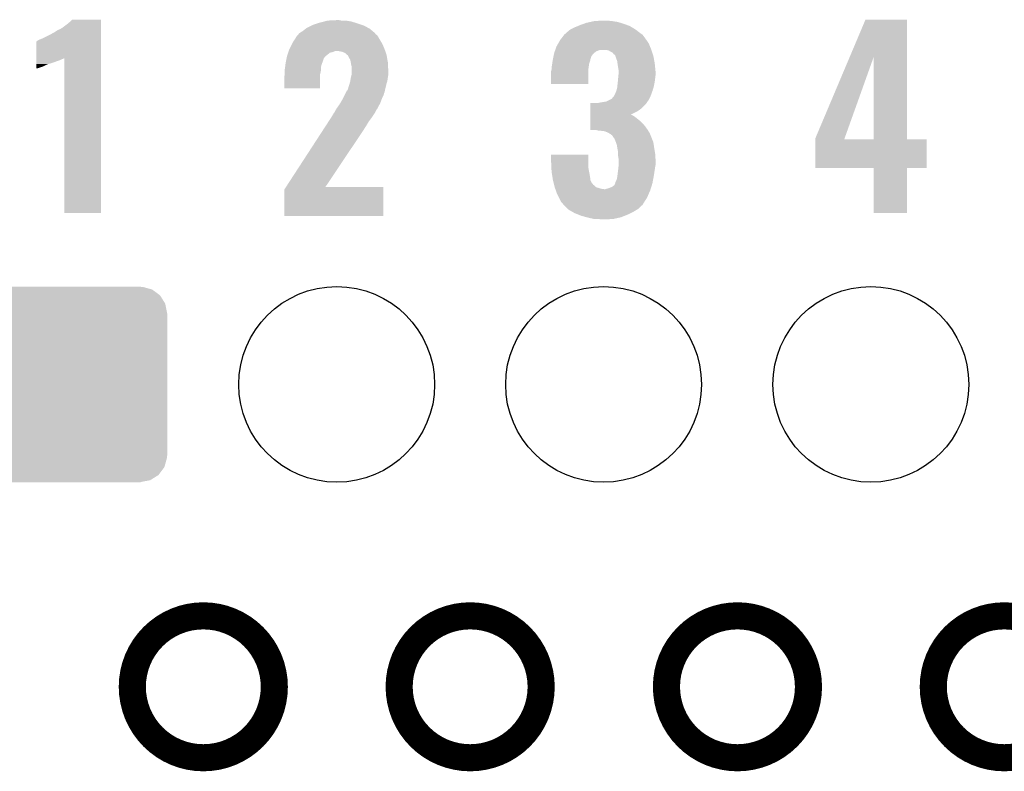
# Model space of a CAD drawing. Extents: x -1.3 to 24.2, y -3.9 to 53.4.
# Tile 21 of 39: x 5.9 to 11.4, y 24.4 to 28.6. Entities that reach past the tile are written whole.
import ezdxf

# ---------------------------------------------------------------- set-up
doc = ezdxf.new("R2010")
doc.units = 0
doc.layers.get('0').update_dxf_attribs({"linetype": 'CONTINUOUS'})
for name, color, linetype in [('HVAC_2_CLICK_V101_GKO', 5, 'CONTINUOUS'), ('HVAC_2_CLICK_V101_GTO', 14, 'CONTINUOUS'), ('HVAC_2_CLICK_V101_GTS', 12, 'CONTINUOUS')]:
    doc.layers.add(name, color=color, linetype=linetype)

# ---------------------------------------------------------------- blocks, each defined once
blk = doc.blocks.new('ROUND_25')
blk.add_circle((0, 0), 0.5499)
blk = doc.blocks.new('CUSTOM_43')
for points in [[(-0.533322, 0.464708), (-0.506672, 0.50047), (0.531316, 0.464708), (0.50879, 0.50047)], [(-0.506672, 0.50047), (-0.500488, 0.508768), (0.50879, 0.50047), (0.497646, 0.508768)], [(-0.500488, 0.508768), (-0.461524, 0.533284), (0.497646, 0.508768), (0.464714, 0.533284)], [(-0.461524, 0.533284), (-0.45398, 0.53803), (0.464714, 0.533284), (0.447646, 0.53803)], [(-0.45398, 0.53803), (-0.402918, 0.548004), (0.447646, 0.53803), (0.411774, 0.548004)], [(-0.402918, 0.548004), (-0.40005, 0.548564), (0.411774, 0.548004), (0.40005, 0.548564)], [(-0.40005, 0.548564), (-0.40005, 0.54991), (0.40005, 0.548564), (0.40005, 0.54991)], [(-0.548068, 0.411774), (-0.536314, 0.453974), (0.54634, 0.411774), (0.538076, 0.453974)], [(-0.536314, 0.453974), (-0.533322, 0.464708), (0.538076, 0.453974), (0.531316, 0.464708)], [(-0.54991, -0.40005), (-0.54991, 0.40005), (0.54991, -0.40005), (0.54991, 0.40005)], [(-0.548634, 0.40005), (-0.548068, 0.411774), (0.548634, 0.40005), (0.54634, 0.411774)], [(-0.546338, -0.411774), (-0.548634, -0.40005), (0.548068, -0.411774), (0.548634, -0.40005)], [(-0.538076, -0.453974), (-0.546338, -0.411774), (0.536312, -0.453974), (0.548068, -0.411774)], [(-0.531314, -0.464708), (-0.538076, -0.453974), (0.533322, -0.464708), (0.536312, -0.453974)], [(-0.50879, -0.50047), (-0.531314, -0.464708), (0.50667, -0.50047), (0.533322, -0.464708)], [(-0.497644, -0.508768), (-0.50879, -0.50047), (0.500488, -0.508768), (0.50667, -0.50047)], [(-0.464714, -0.533284), (-0.497644, -0.508768), (0.461522, -0.533284), (0.500488, -0.508768)], [(-0.447644, -0.53803), (-0.464714, -0.533284), (0.45398, -0.53803), (0.461522, -0.533284)], [(-0.411774, -0.548004), (-0.447644, -0.53803), (0.402916, -0.548004), (0.45398, -0.53803)], [(-0.40005, -0.548564), (-0.411774, -0.548004), (0.40005, -0.548564), (0.402916, -0.548004)], [(-0.40005, -0.54991), (-0.40005, -0.548564), (0.40005, -0.54991), (0.40005, -0.548564)]]:
    blk.add_solid(points)

msp = doc.modelspace()

# ---------------------------------------------------------------- linework, layer by layer
at = {"layer": 'HVAC_2_CLICK_V101_GKO', "const_width": 0.1524}
for points in [[(6.53288, 24.89962, 1), (7.33044, 24.89962, 1)], [(8.03148, 24.89962, 1), (8.82904, 24.89962, 1)], [(9.53262, 24.89962, 1), (10.33018, 24.89962, 1)], [(11.03122, 24.89962, 1), (11.82878, 24.89962, 1)]]:
    msp.add_lwpolyline(points, format="xyb", close=True, dxfattribs=at)
at = {"layer": 'HVAC_2_CLICK_V101_GTO'}
for points in [[(6.184898, 28.638498), (6.195042, 28.648638), (6.357618, 28.638498), (6.35762, 28.648638)], [(6.195042, 28.648638), (6.195066, 28.64866), (6.35762, 28.648638), (6.195066, 28.64866)], [(7.61086, 28.6385), (7.630164, 28.64358), (7.762242, 28.6385), (7.731762, 28.64358)], [(7.630164, 28.64358), (7.68096, 28.64612), (7.706362, 28.64358), (7.693662, 28.64612)], [(9.12876, 28.64104), (9.177018, 28.64358), (9.22528, 28.64104), (9.19988, 28.64358)], [(10.561202, 28.437718), (10.650226, 28.648638), (10.883908, 28.437718), (10.8839, 28.648638)], [(10.650226, 28.648638), (10.650236, 28.64866), (10.8839, 28.648638), (10.650236, 28.64866)], [(6.10616, 28.58516), (6.11378, 28.59024), (6.357618, 28.58516), (6.357618, 28.59024)], [(6.11378, 28.59024), (6.126482, 28.59532), (6.357618, 28.59024), (6.357618, 28.59532)], [(6.126482, 28.59532), (6.13918, 28.60294), (6.357618, 28.59532), (6.357618, 28.60294)], [(6.13918, 28.60294), (6.16966, 28.6258), (6.357618, 28.60294), (6.357618, 28.6258)], [(6.16966, 28.6258), (6.184898, 28.638498), (6.357618, 28.6258), (6.357618, 28.638498)], [(7.49046, 28.58516), (7.50679, 28.59786), (7.881618, 28.58516), (7.866378, 28.59786)], [(7.50679, 28.59786), (7.513322, 28.60294), (7.866378, 28.59786), (7.856946, 28.60294)], [(7.513322, 28.60294), (7.538722, 28.61564), (7.856946, 28.60294), (7.833362, 28.61564)], [(7.538722, 28.61564), (7.543802, 28.61818), (7.833362, 28.61564), (7.825742, 28.61818)], [(7.543802, 28.61818), (7.574284, 28.62834), (7.825742, 28.61818), (7.79526, 28.62834)], [(7.574284, 28.62834), (7.5819, 28.630878), (7.79526, 28.62834), (7.787012, 28.630878)], [(7.5819, 28.630878), (7.61086, 28.6385), (7.787012, 28.630878), (7.762242, 28.6385)], [(8.97636, 28.58008), (8.9916, 28.59278), (9.376412, 28.58008), (9.3599, 28.59278)], [(8.9916, 28.59278), (8.991604, 28.592782), (9.3599, 28.59278), (9.359898, 28.592782)], [(8.991604, 28.592782), (9.017, 28.60548), (9.359898, 28.592782), (9.339264, 28.60548)], [(9.017, 28.60548), (9.035288, 28.6131), (9.339264, 28.60548), (9.326882, 28.6131)], [(9.035288, 28.6131), (9.04748, 28.61818), (9.326882, 28.6131), (9.312658, 28.61818)], [(9.04748, 28.61818), (9.068816, 28.6258), (9.312658, 28.61818), (9.29132, 28.6258)], [(9.068816, 28.6258), (9.083042, 28.63088), (9.29132, 28.6258), (9.274812, 28.63088)], [(9.083042, 28.63088), (9.1059, 28.63596), (9.274812, 28.63088), (9.258302, 28.63596)], [(9.1059, 28.63596), (9.12876, 28.64104), (9.258302, 28.63596), (9.22528, 28.64104)], [(6.002024, 28.531822), (6.01218, 28.5369), (6.357616, 28.531822), (6.357616, 28.5369)], [(6.01218, 28.5369), (6.02488, 28.54198), (6.357616, 28.5369), (6.357616, 28.54198)], [(6.02488, 28.54198), (6.08076, 28.56992), (6.357616, 28.54198), (6.357618, 28.56992)], [(6.08076, 28.56992), (6.10362, 28.582622), (6.357618, 28.56992), (6.357618, 28.582622)], [(6.10362, 28.582622), (6.10616, 28.58516), (6.357618, 28.582622), (6.357618, 28.58516)], [(7.434582, 28.52166), (7.447644, 28.54198), (7.931912, 28.52166), (7.91972, 28.54198)], [(7.447644, 28.54198), (7.457442, 28.557222), (7.91972, 28.54198), (7.911012, 28.557222)], [(7.457442, 28.557222), (7.459974, 28.559756), (7.911012, 28.557222), (7.909562, 28.559756)], [(7.459974, 28.559756), (7.46252, 28.562302), (7.909562, 28.559756), (7.90617, 28.562302)], [(7.46252, 28.562302), (7.46633, 28.56738), (7.90617, 28.562302), (7.899404, 28.56738)], [(7.46633, 28.56738), (7.470138, 28.572456), (7.899404, 28.56738), (7.896862, 28.572456)], [(7.470138, 28.572456), (7.470144, 28.572462), (7.896862, 28.572456), (7.896856, 28.572462)], [(7.470144, 28.572462), (7.49046, 28.58516), (7.896856, 28.572462), (7.881618, 28.58516)], [(8.924106, 28.51404), (8.93572, 28.53436), (9.43356, 28.51404), (9.420014, 28.53436)], [(8.93572, 28.53436), (8.937674, 28.5369), (9.420014, 28.53436), (9.41832, 28.5369)], [(8.937674, 28.5369), (8.951352, 28.55468), (9.41832, 28.5369), (9.40562, 28.55468)], [(8.951352, 28.55468), (8.959166, 28.564836), (9.40562, 28.55468), (9.398, 28.564836)], [(8.959166, 28.564836), (8.961124, 28.56738), (9.398, 28.564836), (9.392922, 28.56738)], [(8.961124, 28.56738), (8.961126, 28.567382), (9.392922, 28.56738), (9.39292, 28.567382)], [(8.961126, 28.567382), (8.9662, 28.569922), (9.39292, 28.567382), (9.389618, 28.569922)], [(8.9662, 28.569922), (8.97636, 28.58008), (9.389618, 28.569922), (9.376412, 28.58008)], [(5.994408, 28.432744), (5.994422, 28.52674), (6.357614, 28.432744), (6.357616, 28.52674)], [(5.994422, 28.52674), (5.996946, 28.526746), (6.357616, 28.52674), (6.357616, 28.526746)], [(5.996946, 28.526746), (6.002024, 28.531822), (6.357616, 28.526746), (6.357616, 28.531822)], [(7.41172, 28.4734), (7.41426, 28.48102), (7.953104, 28.4734), (7.950382, 28.48102)], [(7.41426, 28.48102), (7.41807, 28.48864), (7.950382, 28.48102), (7.94766, 28.48864)], [(7.41807, 28.48864), (7.43204, 28.516578), (7.94766, 28.48864), (7.93496, 28.516578)], [(7.43204, 28.516578), (7.434582, 28.52166), (7.93496, 28.516578), (7.931912, 28.52166)], [(8.907236, 28.47594), (8.908142, 28.478478), (9.15162, 28.47594), (9.159238, 28.478478)], [(8.908142, 28.47848), (8.909956, 28.48356), (9.447954, 28.47848), (9.44626, 28.48356)], [(8.908142, 28.478478), (8.908142, 28.47848), (9.159238, 28.478478), (9.194798, 28.47848)], [(8.909956, 28.48356), (8.9154, 28.498802), (9.44626, 28.48356), (9.43991, 28.498802)], [(8.9154, 28.498802), (8.924106, 28.51404), (9.43991, 28.498802), (9.43356, 28.51404)], [(9.207498, 28.475942), (9.194798, 28.47848), (9.4488, 28.475942), (9.447954, 28.47848)], [(5.994406, 28.42768), (5.994408, 28.432744), (6.141718, 28.42768), (6.15185, 28.432744)], [(5.994406, 28.42514), (5.994406, 28.42768), (6.1341, 28.42514), (6.141718, 28.42768)], [(5.994406, 28.42006), (5.994406, 28.42514), (6.123938, 28.42006), (6.1341, 28.42514)], [(6.15188, 27.561562), (6.15185, 28.432744), (6.357598, 27.561562), (6.357614, 28.432744)], [(7.395464, 28.41244), (7.398512, 28.427678), (7.60222, 28.41244), (7.607298, 28.427678)], [(7.398512, 28.427678), (7.39902, 28.430214), (7.607298, 28.427678), (7.6073, 28.430214)], [(7.39902, 28.430214), (7.40156, 28.442918), (7.6073, 28.430214), (7.617458, 28.442918)], [(7.40156, 28.442918), (7.401562, 28.44292), (7.617458, 28.442918), (7.61746, 28.44292)], [(7.401562, 28.44292), (7.408332, 28.463238), (7.61746, 28.44292), (7.642856, 28.463238)], [(7.408332, 28.463238), (7.40918, 28.46578), (7.642856, 28.463238), (7.655558, 28.46578)], [(7.40918, 28.46578), (7.410872, 28.470858), (7.655558, 28.46578), (7.668258, 28.470858)], [(7.410872, 28.470858), (7.41172, 28.4734), (7.668258, 28.470858), (7.678418, 28.4734)], [(7.711438, 28.46832), (7.686038, 28.4734), (7.954918, 28.46832), (7.953104, 28.4734)], [(7.729216, 28.460702), (7.711438, 28.46832), (7.957638, 28.460702), (7.954918, 28.46832)], [(7.736844, 28.453078), (7.729216, 28.460702), (7.96036, 28.453078), (7.957638, 28.460702)], [(7.73938, 28.450542), (7.736844, 28.453078), (7.960808, 28.450542), (7.96036, 28.453078)], [(7.744446, 28.448006), (7.73938, 28.450542), (7.961256, 28.448006), (7.960808, 28.450542)], [(7.74446, 28.445464), (7.744446, 28.448006), (7.961704, 28.445464), (7.961256, 28.448006)], [(7.74954, 28.4353), (7.74446, 28.445464), (7.963498, 28.4353), (7.961704, 28.445464)], [(7.757158, 28.422602), (7.74954, 28.4353), (7.96574, 28.422602), (7.963498, 28.4353)], [(7.75947, 28.4099), (7.757158, 28.422602), (7.96798, 28.4099), (7.96574, 28.422602)], [(8.893126, 28.41498), (8.895078, 28.427678), (9.103358, 28.41498), (9.1059, 28.427678)], [(8.895078, 28.427678), (8.89508, 28.42768), (9.1059, 28.427678), (9.1059, 28.42768)], [(8.89508, 28.42768), (8.896712, 28.435298), (9.1059, 28.42768), (9.10844, 28.435298)], [(8.896712, 28.435298), (8.8978, 28.440376), (9.10844, 28.435298), (9.110978, 28.440376)], [(8.8978, 28.440376), (8.898344, 28.442916), (9.110978, 28.440376), (9.11098, 28.442916)], [(8.898344, 28.442916), (8.900522, 28.453078), (9.11098, 28.442916), (9.1186, 28.453078)], [(8.900522, 28.453078), (8.9027, 28.463238), (9.1186, 28.453078), (9.12876, 28.463238)], [(8.9027, 28.463238), (8.902702, 28.46324), (9.12876, 28.463238), (9.128762, 28.46324)], [(8.902702, 28.46324), (8.905422, 28.470858), (9.128762, 28.46324), (9.138918, 28.470858)], [(8.905422, 28.470858), (8.907236, 28.47594), (9.138918, 28.470858), (9.15162, 28.47594)], [(9.220202, 28.46832), (9.207498, 28.475942), (9.45134, 28.46832), (9.4488, 28.475942)], [(9.230354, 28.463242), (9.220202, 28.46832), (9.453034, 28.463242), (9.45134, 28.46832)], [(9.23544, 28.455624), (9.230354, 28.463242), (9.455572, 28.455624), (9.453034, 28.463242)], [(9.240516, 28.453082), (9.23544, 28.455624), (9.45642, 28.453082), (9.455572, 28.455624)], [(9.245594, 28.448006), (9.240516, 28.453082), (9.458112, 28.448006), (9.45642, 28.453082)], [(9.2456, 28.445464), (9.245594, 28.448006), (9.45896, 28.445464), (9.458112, 28.448006)], [(9.245602, 28.445458), (9.2456, 28.445464), (9.45896, 28.445458), (9.45896, 28.445464)], [(9.25068, 28.430218), (9.245602, 28.445458), (9.461818, 28.430218), (9.45896, 28.445458)], [(9.255758, 28.417522), (9.25068, 28.430218), (9.4642, 28.417522), (9.461818, 28.430218)], [(10.368282, 27.980644), (10.561202, 28.437718), (10.532654, 27.980644), (10.695902, 28.437718)], [(10.695918, 27.97556), (10.695902, 28.437718), (10.883922, 27.97556), (10.883908, 28.437718)], [(5.9944, 28.38704), (5.994402, 28.3972), (6.035038, 28.38704), (6.05536, 28.3972)], [(5.9944, 28.37942), (5.9944, 28.38704), (6.01218, 28.37942), (6.035038, 28.38704)], [(5.9944, 28.374362), (5.9944, 28.37942), (5.99953, 28.374362), (6.01218, 28.37942)], [(5.999476, 28.37434), (5.9944, 28.374362), (5.999476, 28.37434), (5.99953, 28.374362)], [(5.994402, 28.39974), (5.994404, 28.40736), (6.06298, 28.39974), (6.088382, 28.40736)], [(5.994402, 28.3972), (5.994402, 28.39974), (6.05536, 28.3972), (6.06298, 28.39974)], [(5.994404, 28.41498), (5.994406, 28.42006), (6.1087, 28.41498), (6.123938, 28.42006)], [(5.994404, 28.40736), (5.994404, 28.41498), (6.088382, 28.40736), (6.1087, 28.41498)], [(7.38886, 28.36672), (7.39089, 28.381958), (7.59206, 28.36672), (7.59206, 28.381958)], [(7.39089, 28.381958), (7.393262, 28.39974), (7.59206, 28.381958), (7.597138, 28.39974)], [(7.393262, 28.39974), (7.39394, 28.404818), (7.597138, 28.39974), (7.599168, 28.404818)], [(7.39394, 28.404818), (7.395464, 28.41244), (7.599168, 28.404818), (7.60222, 28.41244)], [(7.76224, 28.39466), (7.75947, 28.4099), (7.968784, 28.39466), (7.96798, 28.4099)], [(7.76478, 28.384502), (7.76224, 28.39466), (7.969318, 28.384502), (7.968784, 28.39466)], [(7.76478, 28.361642), (7.76478, 28.384502), (7.97052, 28.361642), (7.969318, 28.384502)], [(8.885554, 28.361638), (8.88746, 28.369262), (9.0932, 28.361638), (9.094152, 28.369262)], [(8.88746, 28.381962), (8.89, 28.39466), (9.09574, 28.381962), (9.097554, 28.39466)], [(8.88746, 28.38196), (8.88746, 28.381962), (9.09574, 28.38196), (9.09574, 28.381962)], [(8.88746, 28.369262), (8.88746, 28.38196), (9.094152, 28.369262), (9.09574, 28.38196)], [(8.89, 28.39466), (8.89078, 28.399738), (9.097554, 28.39466), (9.09828, 28.399738)], [(8.89078, 28.399738), (8.893126, 28.41498), (9.09828, 28.399738), (9.103358, 28.41498)], [(9.257574, 28.404822), (9.255758, 28.417522), (9.46658, 28.404822), (9.4642, 28.417522)], [(9.26084, 28.38196), (9.257574, 28.404822), (9.468868, 28.38196), (9.46658, 28.404822)], [(9.26338, 28.366722), (9.26084, 28.38196), (9.47039, 28.366722), (9.468868, 28.38196)], [(7.38632, 28.328622), (7.38835, 28.338778), (7.586976, 28.328622), (7.58698, 28.338778)], [(7.38632, 28.262602), (7.38632, 28.328622), (7.586958, 28.262602), (7.586976, 28.328622)], [(7.38835, 28.338778), (7.38886, 28.341322), (7.58698, 28.338778), (7.587544, 28.341322)], [(7.38886, 28.361638), (7.38886, 28.36672), (7.59206, 28.361638), (7.59206, 28.36672)], [(7.38886, 28.341322), (7.38886, 28.361638), (7.587544, 28.341322), (7.59206, 28.361638)], [(7.757522, 28.305758), (7.7597, 28.321), (7.96544, 28.305758), (7.967616, 28.321)], [(7.7597, 28.321), (7.760334, 28.32354), (7.967616, 28.321), (7.96798, 28.32354)], [(7.760334, 28.32354), (7.764144, 28.338778), (7.96798, 28.32354), (7.97052, 28.338778)], [(7.764144, 28.338778), (7.76478, 28.341322), (7.97052, 28.338778), (7.97052, 28.341322)], [(7.76478, 28.341322), (7.76478, 28.361642), (7.97052, 28.341322), (7.97052, 28.361642)], [(8.88492, 28.359102), (8.885554, 28.361638), (9.093198, 28.359102), (9.0932, 28.361638)], [(8.88492, 28.288002), (8.88492, 28.359102), (9.093178, 28.288002), (9.093198, 28.359102)], [(9.259316, 28.298142), (9.26084, 28.31338), (9.46658, 28.298142), (9.468484, 28.31338)], [(9.26084, 28.31338), (9.263148, 28.33878), (9.468484, 28.31338), (9.47166, 28.33878)], [(9.263148, 28.33878), (9.26338, 28.341318), (9.47166, 28.33878), (9.47166, 28.341318)], [(9.26338, 28.354022), (9.26338, 28.366722), (9.47166, 28.354022), (9.47039, 28.366722)], [(9.26338, 28.341318), (9.26338, 28.354022), (9.47166, 28.341318), (9.47166, 28.354022)], [(7.586958, 28.26258), (7.38632, 28.262602), (7.586958, 28.26258), (7.586958, 28.262602)], [(7.741924, 28.252436), (7.744458, 28.26004), (7.951996, 28.252436), (7.953786, 28.26004)], [(7.744458, 28.26004), (7.747, 28.270198), (7.953786, 28.26004), (7.956176, 28.270198)], [(7.747, 28.270198), (7.75208, 28.28544), (7.956176, 28.270198), (7.959762, 28.28544)], [(7.75208, 28.28544), (7.752804, 28.28798), (7.959762, 28.28544), (7.96036, 28.28798)], [(7.752804, 28.28798), (7.75716, 28.303222), (7.96036, 28.28798), (7.964714, 28.303222)], [(7.75716, 28.303222), (7.757522, 28.305758), (7.964714, 28.303222), (7.96544, 28.305758)], [(9.093178, 28.28798), (8.88492, 28.288002), (9.093178, 28.28798), (9.093178, 28.288002)], [(9.250682, 28.24734), (9.25576, 28.265122), (9.453882, 28.24734), (9.459214, 28.265122)], [(9.25576, 28.265122), (9.256606, 28.27274), (9.459214, 28.265122), (9.4615, 28.27274)], [(9.256606, 28.27274), (9.2583, 28.28798), (9.4615, 28.27274), (9.464546, 28.28798)], [(9.2583, 28.28798), (9.259316, 28.298142), (9.464546, 28.28798), (9.46658, 28.298142)], [(7.706358, 28.18892), (7.71906, 28.21178), (7.928708, 28.18892), (7.9375, 28.21178)], [(7.71906, 28.21178), (7.726684, 28.227018), (7.9375, 28.21178), (7.94512, 28.227018)], [(7.726684, 28.227018), (7.731766, 28.237178), (7.94512, 28.227018), (7.947658, 28.237178)], [(7.731766, 28.237178), (7.734308, 28.242256), (7.947658, 28.237178), (7.950198, 28.242256)], [(7.734308, 28.242256), (7.73558, 28.244798), (7.950198, 28.242256), (7.9502, 28.244798)], [(7.73558, 28.244798), (7.739394, 28.25242), (7.9502, 28.244798), (7.951992, 28.25242)], [(7.739394, 28.25242), (7.741924, 28.252436), (7.951992, 28.25242), (7.951996, 28.252436)], [(9.204956, 28.194), (9.225282, 28.204164), (9.431018, 28.194), (9.4361, 28.204164)], [(9.225282, 28.204164), (9.23544, 28.21686), (9.4361, 28.204164), (9.442448, 28.21686)], [(9.23544, 28.21686), (9.237978, 28.2194), (9.442448, 28.21686), (9.44372, 28.2194)], [(9.237978, 28.2194), (9.237982, 28.219404), (9.44372, 28.2194), (9.44372, 28.219404)], [(9.237982, 28.219404), (9.2456, 28.23464), (9.44372, 28.219404), (9.449262, 28.23464)], [(9.2456, 28.23464), (9.250682, 28.24734), (9.449262, 28.23464), (9.453882, 28.24734)], [(7.676384, 28.143196), (7.67791, 28.14574), (7.904478, 28.143196), (7.907018, 28.14574)], [(7.67791, 28.14574), (7.680958, 28.15082), (7.907018, 28.14574), (7.909752, 28.15082)], [(7.680958, 28.15082), (7.69366, 28.1686), (7.909752, 28.15082), (7.919328, 28.1686)], [(7.69366, 28.1686), (7.700006, 28.178758), (7.919328, 28.1686), (7.9248, 28.178758)], [(7.700006, 28.178758), (7.706358, 28.18892), (7.9248, 28.178758), (7.928708, 28.18892)], [(9.105914, 28.13558), (9.105916, 28.14828), (9.372598, 28.13558), (9.39038, 28.14828)], [(9.105916, 28.14828), (9.10592, 28.17368), (9.39038, 28.14828), (9.415778, 28.17368)], [(9.10592, 28.17368), (9.105922, 28.1813), (9.415778, 28.17368), (9.421494, 28.1813)], [(9.151622, 28.1813), (9.16432, 28.18384), (9.421494, 28.1813), (9.4234, 28.18384)], [(9.16432, 28.18384), (9.194802, 28.188922), (9.4234, 28.18384), (9.426788, 28.188922)], [(9.194802, 28.188922), (9.199876, 28.19146), (9.426788, 28.188922), (9.42848, 28.19146)], [(9.199876, 28.19146), (9.204956, 28.194), (9.42848, 28.19146), (9.431018, 28.194)], [(7.635618, 28.077158), (7.648828, 28.09748), (7.861298, 28.077158), (7.87654, 28.09748)], [(7.648828, 28.09748), (7.65048, 28.10002), (7.87654, 28.09748), (7.878232, 28.10002)], [(7.65048, 28.10002), (7.665722, 28.125422), (7.878232, 28.10002), (7.895166, 28.125422)], [(7.665722, 28.125422), (7.668256, 28.127958), (7.895166, 28.125422), (7.896858, 28.127958)], [(7.668256, 28.127958), (7.668262, 28.127964), (7.896858, 28.127958), (7.89686, 28.127964)], [(7.668262, 28.127964), (7.67334, 28.138118), (7.89686, 28.127964), (7.901938, 28.138118)], [(7.67334, 28.138118), (7.676384, 28.143196), (7.901938, 28.138118), (7.904478, 28.143196)], [(9.105906, 28.07716), (9.105908, 28.09748), (9.38784, 28.07716), (9.36244, 28.09748)], [(9.105908, 28.09748), (9.10591, 28.1051), (9.36244, 28.09748), (9.35228, 28.1051)], [(9.10591, 28.110178), (9.105912, 28.11272), (9.344664, 28.110178), (9.337044, 28.11272)], [(9.10591, 28.1051), (9.10591, 28.110178), (9.35228, 28.1051), (9.344664, 28.110178)], [(9.105912, 28.11526), (9.105914, 28.13558), (9.332052, 28.11526), (9.372598, 28.13558)], [(9.105912, 28.115254), (9.105912, 28.11526), (9.334506, 28.115254), (9.332052, 28.11526)], [(9.105912, 28.11272), (9.105912, 28.115254), (9.337044, 28.11272), (9.334506, 28.115254)], [(7.60095, 28.02382), (7.61911, 28.05176), (7.82828, 28.02382), (7.84606, 28.05176)], [(7.61911, 28.05176), (7.635618, 28.077158), (7.84606, 28.05176), (7.861298, 28.077158)], [(9.1059, 28.03144), (9.105902, 28.04922), (9.42594, 28.03144), (9.41324, 28.04922)], [(9.105902, 28.04922), (9.105904, 28.06446), (9.41324, 28.04922), (9.40054, 28.06446)], [(9.105904, 28.06446), (9.105906, 28.07716), (9.40054, 28.06446), (9.38784, 28.07716)], [(7.396226, 27.70886), (7.60095, 28.02382), (7.617502, 27.70886), (7.82828, 28.02382)], [(9.1059, 28.028922), (9.1059, 28.03144), (9.427514, 28.028922), (9.42594, 28.03144)], [(9.138916, 28.0289), (9.1059, 28.028922), (9.427528, 28.0289), (9.427514, 28.028922)], [(9.143998, 28.026362), (9.138916, 28.0289), (9.429114, 28.026362), (9.427528, 28.0289)], [(9.1694, 28.02382), (9.143998, 28.026362), (9.430704, 28.02382), (9.429114, 28.026362)], [(9.187176, 28.02128), (9.1694, 28.02382), (9.43229, 28.02128), (9.430704, 28.02382)], [(9.204958, 28.01366), (9.187176, 28.02128), (9.437054, 28.01366), (9.43229, 28.02128)], [(9.209194, 28.01112), (9.204958, 28.01366), (9.43864, 28.01112), (9.437054, 28.01366)], [(9.217658, 28.006042), (9.209194, 28.01112), (9.440672, 28.006042), (9.43864, 28.01112)], [(9.227818, 27.998422), (9.217658, 28.006042), (9.44372, 27.998422), (9.440672, 28.006042)], [(9.232898, 27.990802), (9.227818, 27.998422), (9.446768, 27.990802), (9.44372, 27.998422)], [(9.235434, 27.985734), (9.232898, 27.990802), (9.448796, 27.985734), (9.446768, 27.990802)], [(9.237964, 27.98572), (9.235434, 27.985734), (9.4488, 27.98572), (9.448796, 27.985734)], [(9.2456, 27.96794), (9.237964, 27.98572), (9.455912, 27.96794), (9.4488, 27.98572)], [(10.36828, 27.975588), (10.368282, 27.980644), (10.53085, 27.975588), (10.532654, 27.980644)], [(9.248458, 27.960318), (9.2456, 27.96794), (9.45896, 27.960318), (9.455912, 27.96794)], [(9.253218, 27.947622), (9.248458, 27.960318), (9.460914, 27.947622), (9.45896, 27.960318)], [(9.256806, 27.9273), (9.253218, 27.947622), (9.46404, 27.9273), (9.460914, 27.947622)], [(9.26084, 27.904442), (9.256806, 27.9273), (9.46785, 27.904442), (9.46404, 27.9273)], [(10.36828, 27.97556), (10.36828, 27.975588), (10.695918, 27.97556), (10.53085, 27.975588)], [(10.36828, 27.975538), (10.36828, 27.97556), (10.99312, 27.975538), (10.883922, 27.97556)], [(10.36828, 27.815562), (10.36828, 27.975538), (10.993098, 27.815562), (10.99312, 27.975538)], [(8.88492, 27.8511), (8.88494, 27.889178), (9.0932, 27.8511), (9.0932, 27.889178)], [(8.88494, 27.889178), (8.884942, 27.8892), (9.0932, 27.889178), (8.884942, 27.8892)], [(9.26084, 27.896822), (9.26084, 27.904442), (9.46912, 27.896822), (9.46785, 27.904442)], [(9.26084, 27.884122), (9.26084, 27.896822), (9.469968, 27.884122), (9.46912, 27.896822)], [(9.26338, 27.868882), (9.26084, 27.884122), (9.470984, 27.868882), (9.469968, 27.884122)], [(8.886192, 27.823158), (8.88492, 27.8511), (9.0932, 27.823158), (9.0932, 27.8511)], [(8.886884, 27.80792), (8.886192, 27.823158), (9.09574, 27.80792), (9.0932, 27.823158)], [(9.261122, 27.80284), (9.263096, 27.82062), (9.46658, 27.80284), (9.46912, 27.82062)], [(9.263096, 27.82062), (9.26338, 27.823162), (9.46912, 27.82062), (9.469628, 27.823162)], [(9.26338, 27.858722), (9.26338, 27.868882), (9.47166, 27.858722), (9.470984, 27.868882)], [(9.26338, 27.833318), (9.26338, 27.858722), (9.47166, 27.833318), (9.47166, 27.858722)], [(9.26338, 27.823162), (9.26338, 27.833318), (9.469628, 27.823162), (9.47166, 27.833318)], [(10.695918, 27.81554), (10.36828, 27.815562), (10.993098, 27.81554), (10.993098, 27.815562)], [(10.69592, 27.815518), (10.695918, 27.81554), (10.8839, 27.815518), (10.993098, 27.81554)], [(10.69594, 27.561562), (10.69592, 27.815518), (10.883878, 27.561562), (10.8839, 27.815518)], [(8.88746, 27.795222), (8.886884, 27.80792), (9.098122, 27.795222), (9.09574, 27.80792)], [(8.891872, 27.76728), (8.88746, 27.795222), (9.10336, 27.76728), (9.098122, 27.795222)], [(8.89508, 27.74696), (8.891872, 27.76728), (9.105902, 27.74696), (9.10336, 27.76728)], [(9.25322, 27.749502), (9.25576, 27.7622), (9.45769, 27.749502), (9.46007, 27.7622)], [(9.25576, 27.7622), (9.256848, 27.76982), (9.46007, 27.7622), (9.4615, 27.76982)], [(9.256848, 27.76982), (9.2583, 27.77998), (9.4615, 27.76982), (9.463062, 27.77998)], [(9.2583, 27.77998), (9.26084, 27.8003), (9.463062, 27.77998), (9.466188, 27.8003)], [(9.26084, 27.8003), (9.261122, 27.80284), (9.466188, 27.8003), (9.46658, 27.80284)], [(7.386324, 27.693624), (7.396212, 27.708838), (7.942576, 27.693624), (7.94258, 27.708838)], [(7.396212, 27.708838), (7.396226, 27.70886), (7.94258, 27.708838), (7.617502, 27.70886)], [(8.895082, 27.746958), (8.89508, 27.74696), (9.105902, 27.746958), (9.105902, 27.74696)], [(8.898892, 27.73172), (8.895082, 27.746958), (9.113522, 27.73172), (9.105902, 27.746958)], [(8.900164, 27.726636), (8.898892, 27.73172), (9.118602, 27.726636), (9.113522, 27.73172)], [(8.901432, 27.72156), (8.900164, 27.726636), (9.121144, 27.72156), (9.118602, 27.726636)], [(8.902704, 27.716478), (8.901432, 27.72156), (9.128762, 27.716478), (9.121144, 27.72156)], [(8.905242, 27.70632), (8.902704, 27.716478), (9.138924, 27.70632), (9.128762, 27.716478)], [(8.905244, 27.706318), (8.905242, 27.70632), (9.138926, 27.706318), (9.138924, 27.70632)], [(8.90615, 27.70378), (8.905244, 27.706318), (9.149078, 27.70378), (9.138926, 27.706318)], [(8.907964, 27.6987), (8.90615, 27.70378), (9.164322, 27.6987), (9.149078, 27.70378)], [(9.207502, 27.701242), (9.2202, 27.70632), (9.445148, 27.701242), (9.446736, 27.70632)], [(9.2202, 27.70632), (9.23036, 27.711402), (9.446736, 27.70632), (9.448324, 27.711402)], [(9.23036, 27.711402), (9.240522, 27.719024), (9.448324, 27.711402), (9.450706, 27.719024)], [(9.240522, 27.719024), (9.244582, 27.729178), (9.450706, 27.719024), (9.45388, 27.729178)], [(9.244582, 27.729178), (9.2456, 27.731724), (9.45388, 27.729178), (9.454356, 27.731724)], [(9.2456, 27.731724), (9.245602, 27.734264), (9.454356, 27.731724), (9.454832, 27.734264)], [(9.245602, 27.734264), (9.25322, 27.749502), (9.454832, 27.734264), (9.45769, 27.749502)], [(7.38632, 27.546322), (7.386324, 27.693624), (7.942558, 27.546322), (7.942576, 27.693624)], [(8.908872, 27.69616), (8.907964, 27.6987), (9.182102, 27.69616), (9.164322, 27.6987)], [(8.911592, 27.68854), (8.908872, 27.69616), (9.44118, 27.68854), (9.44356, 27.69616)], [(8.91794, 27.670762), (8.911592, 27.68854), (9.4334, 27.670762), (9.44118, 27.68854)], [(8.929372, 27.6479), (8.91794, 27.670762), (9.423398, 27.6479), (9.4334, 27.670762)], [(8.940798, 27.625044), (8.929372, 27.6479), (9.408706, 27.625044), (9.423398, 27.6479)], [(9.182102, 27.69616), (9.189722, 27.696162), (9.44356, 27.69616), (9.44356, 27.696162)], [(9.189722, 27.696162), (9.19734, 27.698698), (9.44356, 27.696162), (9.444354, 27.698698)], [(9.19734, 27.698698), (9.207502, 27.701242), (9.444354, 27.698698), (9.445148, 27.701242)], [(8.950958, 27.61488), (8.940798, 27.625044), (9.402172, 27.61488), (9.408706, 27.625044)], [(8.952232, 27.612338), (8.950958, 27.61488), (9.40054, 27.612338), (9.402172, 27.61488)], [(8.953498, 27.609804), (8.952232, 27.612338), (9.39927, 27.609804), (9.40054, 27.612338)], [(8.956042, 27.60726), (8.953498, 27.609804), (9.397996, 27.60726), (9.39927, 27.609804)], [(8.963664, 27.599638), (8.956042, 27.60726), (9.38784, 27.599638), (9.397996, 27.60726)], [(8.978904, 27.584398), (8.963664, 27.599638), (9.372598, 27.584398), (9.38784, 27.599638)], [(6.357598, 27.56154), (6.15188, 27.561562), (6.357598, 27.56154), (6.357598, 27.561562)], [(7.942558, 27.5463), (7.38632, 27.546322), (7.942558, 27.5463), (7.942558, 27.546322)], [(8.98144, 27.581862), (8.978904, 27.584398), (9.36837, 27.581862), (9.372598, 27.584398)], [(9.003666, 27.56916), (8.98144, 27.581862), (9.3472, 27.56916), (9.36837, 27.581862)], [(9.016998, 27.56154), (9.003666, 27.56916), (9.33196, 27.56154), (9.3472, 27.56916)], [(9.036052, 27.55392), (9.016998, 27.56154), (9.31672, 27.55392), (9.33196, 27.56154)], [(9.055098, 27.546302), (9.036052, 27.55392), (9.297674, 27.546302), (9.31672, 27.55392)], [(9.083678, 27.53868), (9.055098, 27.546302), (9.278618, 27.53868), (9.297674, 27.546302)], [(9.0932, 27.53614), (9.083678, 27.53868), (9.267188, 27.53614), (9.278618, 27.53868)], [(10.883878, 27.56154), (10.69594, 27.561562), (10.883878, 27.56154), (10.883878, 27.561562)], [(9.126218, 27.52852), (9.0932, 27.53614), (9.232898, 27.52852), (9.267188, 27.53614)], [(9.164318, 27.52598), (9.154158, 27.52852), (9.17956, 27.52598), (9.232898, 27.52852)]]:
    msp.add_solid(points, dxfattribs=at)

# ---------------------------------------------------------------- block references
at = {"layer": 'HVAC_2_CLICK_V101_GTS'}
for name, p in [('CUSTOM_43', (6.17982, 26.59888)), ('ROUND_25', (7.68096, 26.59888)), ('ROUND_25', (9.17956, 26.59888)), ('ROUND_25', (10.6807, 26.59888))]:
    msp.add_blockref(name, p, dxfattribs=at)

doc.saveas('drawing.dxf')
